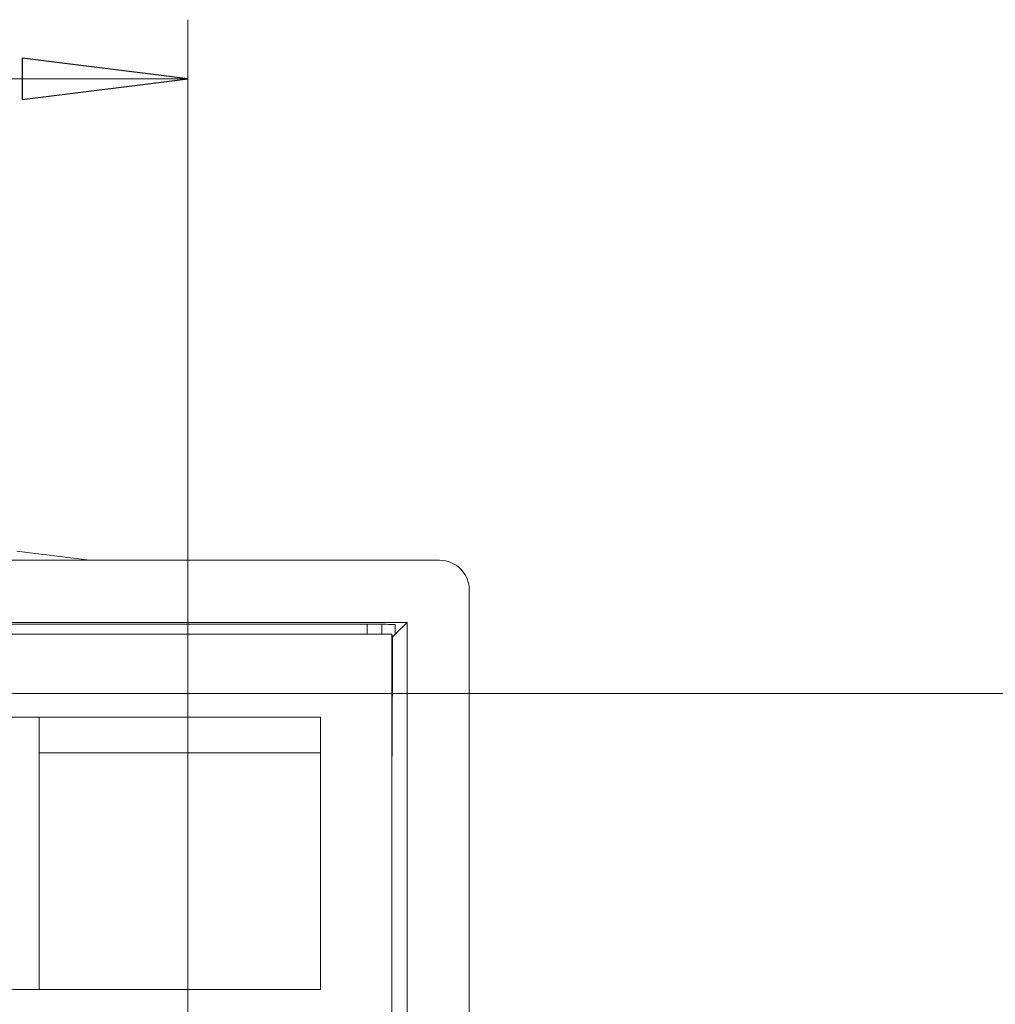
# Model space of a CAD drawing. Header units: millimetres. Extents: x -420 to 420, y -297 to 297.
# Tile 143 of 203: x 148 to 181, y 19 to 53. Entities that reach past the tile are written whole.
import ezdxf

# ---------------------------------------------------------------- set-up
doc = ezdxf.new("R2010")
doc.units = ezdxf.units.MM
doc.header["$MEASUREMENT"] = 0
doc.layers.add('layer 1', color=7, linetype='Continuous')

msp = doc.modelspace()

# ---------------------------------------------------------------- linework, layer by layer
at = {"layer": 'layer 1', "lineweight": 9}
for points in [[(153.5374, -160.0535), (153.5374, -160.0535), (153.5374, 52.7115), (153.5374, 52.7115)], [(93.0362, 50.7115), (93.0362, 50.7115), (153.5374, 50.7115), (153.5374, 50.7115)], [(153.5374, 50.7115), (153.5374, 50.7115), (153.5374, 50.7115), (153.5374, 50.7115)], [(147.7645, 34.7608), (147.7645, 34.7608), (150.1281, 34.461), (150.1281, 34.461)], [(89.0362, 34.4502), (89.0362, 34.4502), (162.0375, 34.4502), (162.0375, 34.4502)], [(163.0376, -163.5536), (163.0376, -163.5536), (163.0376, 33.4501), (163.0376, 33.4501)], [(96.8429, 32.3501), (96.8429, 32.3501), (160.9375, 32.3501), (160.9375, 32.3501)], [(160.0375, 32.2863), (160.0375, 32.2863), (147.2373, 32.2863), (147.2373, 32.2863)], [(159.5883, 31.9501), (159.5883, 31.9501), (159.5883, 32.2863), (159.5883, 32.2863)], [(160.0375, 32.2863), (160.0375, 32.2863), (160.0375, 32.2863), (160.0375, 32.2863)], [(160.0883, 32.2863), (160.0883, 32.2863), (160.0883, 31.9501), (160.0883, 31.9501)], [(160.3911, 32.2855), (160.3911, 32.2855), (160.3911, 32.2855), (160.3911, 32.2855)], [(160.5375, 31.9501), (160.5375, 31.9501), (160.9375, 32.3501), (160.9375, 32.3501)], [(160.5375, 31.9501), (160.5375, 31.9501), (160.5375, 32.2837), (160.5375, 32.2837)], [(160.5375, 32.2837), (160.5375, 32.2837), (160.5375, 32.2837), (160.5375, 32.2837)], [(160.9375, 4.4496), (160.9375, 4.4496), (160.9375, 32.3501), (160.9375, 32.3501)], [(160.4175, 31.9501), (160.4175, 31.9501), (97.9163, 31.9501), (97.9163, 31.9501)], [(160.4175, -162.0536), (160.4175, -162.0536), (160.4175, 31.9501), (160.4175, 31.9501)], [(160.4803, 31.8929), (160.4803, 31.8929), (160.5375, 31.9501), (160.5375, 31.9501)], [(160.4175, 31.8925), (160.4419, 31.8925), (160.4629, 31.8927), (160.4803, 31.8929)], [(160.4175, 31.8925), (160.4419, 31.8925), (160.4629, 31.8927), (160.4803, 31.8929)], [(160.4175, 31.8925), (160.4419, 31.8925), (160.4629, 31.8927), (160.4803, 31.8929)], [(160.4175, 31.8925), (160.4419, 31.8925), (160.4629, 31.8927), (160.4803, 31.8929)], [(160.4175, 31.8923), (160.4419, 31.8925), (160.4629, 31.8927), (160.4803, 31.8929)], [(160.4175, 31.8923), (160.4419, 31.8925), (160.4629, 31.8927), (160.4803, 31.8929)], [(160.4175, 31.8923), (160.4419, 31.8925), (160.4629, 31.8927), (160.4803, 31.8929)], [(160.4175, 31.8923), (160.4419, 31.8925), (160.4629, 31.8927), (160.4803, 31.8929)], [(160.4175, 31.8923), (160.4419, 31.8925), (160.4629, 31.8927), (160.4803, 31.8929)], [(160.4175, 31.8923), (160.4419, 31.8925), (160.4629, 31.8927), (160.4803, 31.8929)], [(160.4175, 31.8923), (160.4419, 31.8925), (160.4629, 31.8927), (160.4803, 31.8929)], [(160.4175, 31.8923), (160.4419, 31.8925), (160.4629, 31.8927), (160.4803, 31.8929)], [(160.4175, 31.8923), (160.4419, 31.8925), (160.4629, 31.8927), (160.4803, 31.8929)], [(160.4175, 31.8923), (160.4419, 31.8925), (160.4629, 31.8927), (160.4803, 31.8929)], [(160.4175, 31.8923), (160.4419, 31.8925), (160.4629, 31.8927), (160.4803, 31.8929)], [(160.4175, 31.8923), (160.4419, 31.8925), (160.4629, 31.8927), (160.4803, 31.8929)], [(160.4175, 31.8923), (160.4419, 31.8925), (160.4629, 31.8927), (160.4803, 31.8929)], [(160.4175, 31.8923), (160.4419, 31.8925), (160.4629, 31.8927), (160.4803, 31.8929)], [(160.4175, 31.8923), (160.4419, 31.8925), (160.4629, 31.8927), (160.4803, 31.8929)], [(160.4175, 31.8923), (160.4419, 31.8925), (160.4629, 31.8927), (160.4803, 31.8929)], [(160.4175, 31.8923), (160.4419, 31.8925), (160.4629, 31.8927), (160.4803, 31.8929)], [(160.4175, 31.8925), (160.4175, 31.8925), (160.4175, 31.8923), (160.4175, 31.8923)], [(160.4175, 31.8557), (160.4175, 31.8557), (160.4429, 31.8557), (160.4429, 31.8557)], [(160.4325, 27.845), (160.4325, 27.845), (160.4429, 31.8557), (160.4429, 31.8557)], [(160.4429, 31.8557), (160.4429, 31.8557), (160.4803, 31.8929), (160.4803, 31.8929)], [(160.4803, 31.8929), (160.4803, 31.8929), (160.4803, 31.8929), (160.4803, 31.8929)], [(94.0363, 29.9501), (94.0363, 29.9501), (191.5775, 29.9501), (191.5775, 29.9501)], [(158.0175, 29.1501), (158.0175, 29.1501), (136.7105, 29.1501), (136.7105, 29.1501)], [(148.5173, 19.9499), (148.5173, 19.9499), (148.5173, 29.1501), (148.5173, 29.1501)], [(158.0175, 19.9499), (158.0175, 19.9499), (158.0175, 29.1501), (158.0175, 29.1501)], [(148.5173, 27.95), (148.5173, 27.95), (158.0175, 27.95), (158.0175, 27.95)], [(160.4175, 27.83), (160.4175, 27.83), (160.4325, 27.845), (160.4325, 27.845)], [(160.4175, 27.845), (160.4175, 27.845), (160.4325, 27.845), (160.4325, 27.845)], [(158.0175, 19.9499), (158.0175, 19.9499), (136.7105, 19.9499), (136.7105, 19.9499)]]:
    msp.add_open_spline(points, degree=3, dxfattribs=at)
at = {"layer": 'layer 1'}
msp.add_open_spline([(147.9373, 50.0115), (147.9373, 50.0115), (147.9373, 51.4115), (147.9373, 51.4115), (147.9373, 51.4115), (147.9373, 51.4115), (153.5374, 50.7115), (153.5374, 50.7115), (153.5374, 50.7115), (153.5374, 50.7115), (147.9373, 50.0115), (147.9373, 50.0115)], degree=3, knots=[0, 0, 0, 0, 0.25, 0.25, 0.25, 0.25, 0.5, 0.5, 0.5, 0.5, 1, 1, 1, 1], dxfattribs=at)
at = {"layer": 'layer 1', "lineweight": 9}
for points in [[(147.9373, 50.0115), (147.9373, 50.0115), (147.9373, 51.4115), (147.9373, 51.4115), (147.9373, 51.4115), (147.9373, 51.4115), (153.5374, 50.7115), (153.5374, 50.7115)], [(163.0376, 33.4501), (163.0376, 33.7154), (162.9322, 33.9698), (162.7448, 34.1574), (162.7448, 34.1574), (162.5572, 34.345), (162.3028, 34.4502), (162.0375, 34.4502)], [(160.5375, 32.2837), (160.5375, 32.2843), (160.4849, 32.2851), (160.3911, 32.2855), (160.3911, 32.2855), (160.2973, 32.2861), (160.1701, 32.2863), (160.0375, 32.2863)], [(160.5375, 32.2837), (160.5375, 32.2843), (160.4849, 32.2851), (160.3911, 32.2855), (160.3911, 32.2855), (160.2973, 32.2861), (160.1701, 32.2863), (160.0375, 32.2863)], [(160.5375, 32.2837), (160.5375, 32.2843), (160.4849, 32.2851), (160.3911, 32.2855), (160.3911, 32.2855), (160.2973, 32.2861), (160.1701, 32.2863), (160.0375, 32.2863)], [(160.5375, 32.2837), (160.5375, 32.2843), (160.4849, 32.2851), (160.3911, 32.2855), (160.3911, 32.2855), (160.2973, 32.2861), (160.1701, 32.2863), (160.0375, 32.2863)], [(160.5375, 32.2837), (160.5375, 32.2843), (160.4849, 32.2851), (160.3911, 32.2855), (160.3911, 32.2855), (160.2973, 32.2861), (160.1701, 32.2863), (160.0375, 32.2863)], [(160.5375, 32.2837), (160.5375, 32.2843), (160.4849, 32.2851), (160.3911, 32.2855), (160.3911, 32.2855), (160.2973, 32.2859), (160.1701, 32.2863), (160.0375, 32.2863)], [(160.5375, 32.2837), (160.5375, 32.2843), (160.4849, 32.2851), (160.3911, 32.2855), (160.3911, 32.2855), (160.2973, 32.2859), (160.1701, 32.2863), (160.0375, 32.2863)], [(160.5375, 32.2837), (160.5375, 32.2843), (160.4849, 32.2851), (160.3911, 32.2855), (160.3911, 32.2855), (160.2973, 32.2859), (160.1701, 32.2863), (160.0375, 32.2863)], [(160.5375, 32.2837), (160.5375, 32.2843), (160.4849, 32.2851), (160.3911, 32.2855), (160.3911, 32.2855), (160.2973, 32.2859), (160.1701, 32.2863), (160.0375, 32.2863)], [(160.5375, 32.2837), (160.5375, 32.2843), (160.4849, 32.2851), (160.3911, 32.2855), (160.3911, 32.2855), (160.2973, 32.2859), (160.1701, 32.2863), (160.0375, 32.2863)], [(160.5375, 32.2837), (160.5375, 32.2843), (160.4849, 32.2851), (160.3911, 32.2855), (160.3911, 32.2855), (160.2973, 32.2859), (160.1701, 32.2863), (160.0375, 32.2863)], [(160.5375, 32.2837), (160.5375, 32.2843), (160.4849, 32.2849), (160.3911, 32.2855), (160.3911, 32.2855), (160.2973, 32.2859), (160.1701, 32.2863), (160.0375, 32.2863)], [(160.5375, 32.2837), (160.5375, 32.2843), (160.4849, 32.2849), (160.3911, 32.2855), (160.3911, 32.2855), (160.2973, 32.2859), (160.1701, 32.2863), (160.0375, 32.2863)], [(160.5375, 32.2837), (160.5375, 32.2843), (160.4849, 32.2849), (160.3911, 32.2855), (160.3911, 32.2855), (160.2973, 32.2859), (160.1701, 32.2863), (160.0375, 32.2863)], [(160.5375, 32.2837), (160.5375, 32.2843), (160.4849, 32.2849), (160.3911, 32.2855), (160.3911, 32.2855), (160.2973, 32.2859), (160.1701, 32.2863), (160.0375, 32.2863)], [(160.5375, 32.2837), (160.5375, 32.2843), (160.4849, 32.2849), (160.3911, 32.2855), (160.3911, 32.2855), (160.2973, 32.2859), (160.1701, 32.2863), (160.0375, 32.2863)], [(160.5375, 32.2837), (160.5375, 32.2843), (160.4849, 32.2849), (160.3911, 32.2855), (160.3911, 32.2855), (160.2973, 32.2859), (160.1701, 32.2863), (160.0375, 32.2863)], [(160.5375, 32.2837), (160.5375, 32.2843), (160.4849, 32.2849), (160.3911, 32.2855), (160.3911, 32.2855), (160.2973, 32.2859), (160.1701, 32.2863), (160.0375, 32.2863)], [(160.5375, 32.2837), (160.5375, 32.2843), (160.4849, 32.2849), (160.3911, 32.2855), (160.3911, 32.2855), (160.2973, 32.2859), (160.1701, 32.2863), (160.0375, 32.2863)], [(160.5375, 32.2837), (160.5375, 32.2843), (160.4849, 32.2849), (160.3911, 32.2855), (160.3911, 32.2855), (160.2973, 32.2859), (160.1701, 32.2863), (160.0375, 32.2863)], [(160.5375, 32.2837), (160.5375, 32.2843), (160.4849, 32.2849), (160.3911, 32.2855), (160.3911, 32.2855), (160.2973, 32.2859), (160.1701, 32.2863), (160.0375, 32.2863)]]:
    msp.add_open_spline(points, degree=3, knots=[0, 0, 0, 0, 0.3333333, 0.3333333, 0.3333333, 0.3333333, 1, 1, 1, 1], dxfattribs=at)
at = {"layer": 'layer 1'}
msp.add_open_spline([(153.5374, 50.7115), (153.5374, 50.7115), (153.5374, 50.7115), (153.5374, 50.7115)], degree=3, dxfattribs=at)

doc.saveas('drawing.dxf')
